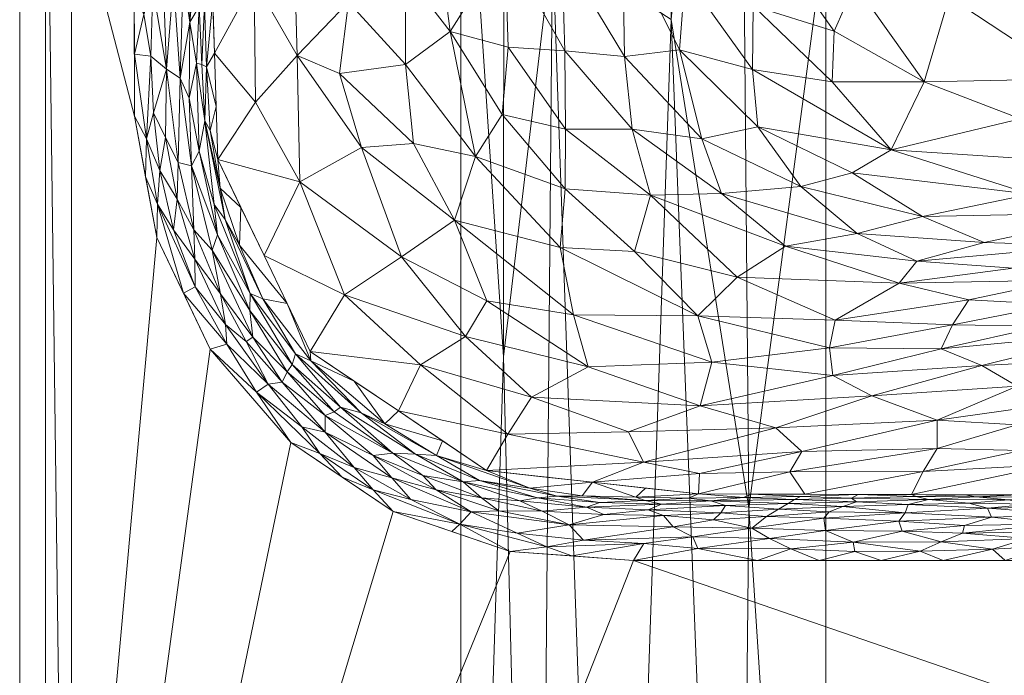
# Model space of a CAD drawing. Header units: millimetres. Extents: x -250 to 250, y 0 to 460.
# Tile 2 of 32: x -250 to -155, y 114 to 177. Entities that reach past the tile are written whole.
import ezdxf

# ---------------------------------------------------------------- set-up
doc = ezdxf.new("R2010")
doc.units = ezdxf.units.MM
doc.layers.add('A-GENM', color=13, linetype='Continuous')

# ---------------------------------------------------------------- blocks, each defined once
blk = doc.blocks.new('MODEL_CL0519I-6DAAULS - MODEL_CL0519I-6DAAULS-438018-Preview')
at = {"layer": 'A-GENM', "lineweight": 9}
mesh = blk.add_polyface(dxfattribs=at)
corners = [(250, -10), (249.748, -7.772), (249.004, -5.656), (247.807, -3.76), (246.217, -2.178), (244.315, -0.988), (242.196, -0.25), (239.965, 0), (-239.965, 0), (-242.194, -0.25), (-244.312, -0.987), (-246.214, -2.175), (-247.804, -3.757), (-249.002, -5.653), (-249.747, -7.769), (-250, -10), (-250, -210), (-250, -330.708), (-250, -391.062), (-249.982, -421.24), (-246.714, -435.878), (-238.285, -448.284), (-225.879, -456.713), (-211.238, -459.981), (-181.063, -460), (-120.709, -460), (0, -460), (120.708, -460), (181.062, -460), (211.239, -459.981), (225.878, -456.714), (238.284, -448.285), (246.713, -435.879), (249.981, -421.238), (250, -391.063), (250, -330.708), (250, -210), (0, -124.794), (190.893, -124.794), (202.768, -125.656), (214.028, -129.496), (223.887, -136.152), (231.658, -145.159), (236.798, -155.888), (238.946, -167.587), (239, -191.45), (239, -286.897), (239, -382.344), (238.946, -406.205), (236.798, -417.903), (231.659, -428.634), (223.888, -437.641), (214.028, -444.297), (202.77, -448.137), (190.896, -449), (0, -449), (-190.895, -449), (-202.768, -448.137), (-214.028, -444.297), (-223.887, -437.642), (-231.658, -428.635), (-236.798, -417.904), (-238.946, -406.207), (-239, -382.343), (-239, -286.898), (-239, -191.45), (-238.946, -167.589), (-236.798, -155.89), (-231.659, -145.159), (-223.888, -136.153), (-214.028, -129.496), (-202.769, -125.656), (-190.895, -124.794), (17.5, -65), (12.374, -77.374), (0, -82.5), (-12.374, -77.374), (-17.5, -65), (-12.374, -52.626), (0, -47.5), (12.374, -52.626)]
mesh.append_faces([[corners[k] for k in face] for face in [(68, 15, 67), (80, 7, 79), (63, 18, 62), (58, 23, 57), (45, 36, 44)]], dxfattribs={"vtx0": -1, "vtx1": -1})
mesh.append_faces([[corners[k] for k in face] for face in [(72, 8, 15, 71)]], dxfattribs={"vtx0": -1, "vtx1": -1, "vtx2": -1})
mesh.append_faces([[corners[k] for k in face] for face in [(0, 7, 38, 39)]], dxfattribs={"vtx0": -1, "vtx1": -1, "vtx3": -1})
mesh.append_faces([[corners[k] for k in face] for face in [(8, 78, 79), (38, 73, 74, 37), (0, 43, 44, 36), (64, 16, 17), (62, 18, 19, 61), (25, 55, 56, 24), (36, 45, 46, 35), (33, 49, 50, 32), (34, 47, 48, 33), (47, 34, 35, 46), (29, 53, 54, 28)]], dxfattribs={"vtx0": -1, "vtx2": -1})
mesh.append_faces([[corners[k] for k in face] for face in [(7, 80, 73, 38)]], dxfattribs={"vtx0": -1, "vtx2": -1, "vtx3": -1})
mesh.append_faces([[corners[k] for k in face] for face in [(0, 5, 6, 7), (0, 3, 4, 5), (55, 25, 26, 27)]], dxfattribs={"vtx0": -1, "vtx3": -1})
mesh.append_faces([[corners[k] for k in face] for face in [(11, 12, 15, 10), (9, 10, 15, 8), (68, 69, 15), (65, 66, 16, 64), (70, 71, 15), (69, 70, 15), (75, 76, 37), (7, 8, 79), (74, 75, 37), (40, 41, 0), (42, 43, 0), (41, 42, 0), (39, 40, 0), (20, 21, 60), (48, 49, 33)]], dxfattribs={"vtx1": -1, "vtx2": -1})
mesh.append_faces([[corners[k] for k in face] for face in [(77, 78, 8, 72)]], dxfattribs={"vtx1": -1, "vtx2": -1, "vtx3": -1})
mesh.append_faces([[corners[k] for k in face] for face in [(66, 67, 15, 16), (72, 37, 76, 77), (17, 18, 63, 64), (19, 20, 60, 61), (58, 59, 22, 23), (21, 22, 59, 60), (56, 57, 23, 24), (27, 28, 54, 55), (31, 32, 50, 51), (51, 52, 30, 31), (29, 30, 52, 53)]], dxfattribs={"vtx1": -1, "vtx3": -1})
mesh.append_faces([[corners[k] for k in face] for face in [(13, 14, 15, 12)]], dxfattribs={"vtx2": -1})
mesh.append_faces([[corners[k] for k in face] for face in [(0, 1, 2, 3)]], dxfattribs={"vtx3": -1})
mesh = blk.add_polyface(dxfattribs=at)
corners = [(250, -10), (250, -210), (247.5, -210, -30), (245, -210, -60), (245, -15.471, -60), (245, -10, -60), (247.5, -10, -30)]
mesh.append_faces([[corners[k] for k in face] for face in [(3, 4, 2)]], dxfattribs={"vtx1": -1})
mesh.append_faces([[corners[k] for k in face] for face in [(4, 5, 6, 2)]], dxfattribs={"vtx2": -1, "vtx3": -1})
mesh.append_faces([[corners[k] for k in face] for face in [(6, 0, 1, 2)]], dxfattribs={"vtx3": -1})
mesh = blk.add_polyface(dxfattribs=at)
corners = [(-172.365, -356, -150), (-172.365, -185.736, -150), (-172.365, -15.471, -150), (172.365, -15.471, -150), (172.365, -185.736, -150), (172.365, -356, -150)]
mesh.append_faces([[corners[k] for k in face] for face in [(1, 4, 5, 0)]], dxfattribs={"vtx0": -1})
mesh.append_faces([[corners[k] for k in face] for face in [(2, 3, 4, 1)]], dxfattribs={"vtx2": -1})
mesh = blk.add_polyface(dxfattribs=at)
corners = [(172.365, -356, -150), (172.365, -185.736, -150), (172.365, -15.471, -150), (192.822, -15.471, -144.373), (207.524, -15.471, -129.075), (207.524, -206.236, -129.075), (207.524, -397, -129.075), (205.622, -397, -132.226), (203.438, -397, -135.188), (203.438, -356, -135.188), (189.576, -356, -146.108), (198.677, -184.293, -140.128), (180.979, -15.471, -147.631), (187.255, -176.906, -147.125), (180.971, -356, -148.054), (203.331, -245.77, -135.32), (200.173, -15.471, -136.724), (207.524, -139.007, -129.075), (203.408, -144.401, -135.225), (196.507, -356, -140.648), (179.791, -129.83, -149.305), (180.777, -242.571, -149.105)]
mesh.append_faces([[corners[k] for k in face] for face in [(1, 21, 0), (4, 18, 16), (2, 20, 1)]], dxfattribs={"vtx0": -1, "vtx1": -1})
mesh.append_faces([[corners[k] for k in face] for face in [(21, 1, 20), (18, 15, 11), (11, 16, 18), (15, 5, 9), (10, 13, 11), (11, 13, 3), (20, 12, 13), (5, 15, 18), (15, 19, 11), (21, 20, 13), (10, 21, 13)]], dxfattribs={"vtx0": -1, "vtx1": -1, "vtx2": -1})
mesh.append_faces([[corners[k] for k in face] for face in [(9, 5, 6), (11, 3, 16), (21, 14, 0)]], dxfattribs={"vtx0": -1, "vtx2": -1})
mesh.append_faces([[corners[k] for k in face] for face in [(6, 7, 9), (17, 5, 18, 4), (10, 14, 21), (12, 3, 13), (2, 12, 20), (9, 19, 15), (19, 10, 11)]], dxfattribs={"vtx1": -1, "vtx2": -1})
mesh.append_faces([[corners[k] for k in face] for face in [(7, 8, 9)]], dxfattribs={"vtx2": -1})
mesh = blk.add_polyface(dxfattribs=at)
corners = [(245, -15.471, -60), (245, -210, -60), (245, -272.334, -60.001), (245, -334.667, -60), (245, -397, -60), (207.524, -397, -129.075), (207.524, -206.236, -129.075), (207.524, -15.471, -129.075)]
mesh.append_faces([[corners[k] for k in face] for face in [(2, 5, 6), (5, 2, 3), (6, 1, 2)]], dxfattribs={"vtx0": -1, "vtx2": -1})
mesh.append_faces([[corners[k] for k in face] for face in [(0, 1, 6, 7)]], dxfattribs={"vtx1": -1})
mesh.append_faces([[corners[k] for k in face] for face in [(3, 4, 5)]], dxfattribs={"vtx2": -1})
mesh = blk.add_polyface(dxfattribs=at)
corners = [(151.482, -130.89, -3.892), (147.001, -130.572, -3.032), (143.609, -130.843, -3.833), (139.221, -130.622, -3.237), (141.98, -128.649, -0.753), (150.29, -128.299, -0.517), (143.304, -127.431, -0.207), (148.305, -129.184, -1.104), (140.773, -129.442, -1.387), (147.031, -129.98, -1.973), (159.011, -128.168, -0.416), (156.418, -128.953, -0.877), (133.42, -127.98, -0.44), (143.609, -131.068, -4.835), (138.48, -131.054, -4.839), (154.78, -130.612, -3.044), (157.92, -130.911, -3.88), (162.48, -130.659, -3.071), (158.608, -130.307, -2.382), (156.797, -129.808, -1.672), (152.675, -130.217, -2.284), (163.674, -130.934, -3.884), (164.45, -130.164, -2.094), (164.744, -129.386, -1.173), (136.277, -130.864, -4.004), (165.328, -128.557, -0.578), (140.538, -130.19, -2.345), (159.208, -127.398, -0.146), (165.007, -127.593, -0.18), (156.313, -125.887, 0.049), (161.252, -126.583, 0.012), (163.299, -125.664, 0.058), (149.135, -124.794), (145.555, -126.166, 0.02), (151.034, -126.173, 0.029), (153.867, -131.099, -4.827), (158.996, -131.114, -4.822), (148.738, -131.083, -4.831), (149.214, -127.573, -0.231), (139.713, -126.036, 0.02), (134.931, -128.991, -1.027), (152.934, -126.897, -0.054), (161.066, -124.794), (155.101, -124.794), (143.17, -124.794), (135.07, -126.62, -0.05), (137.205, -124.794)]
mesh.append_faces([[corners[k] for k in face] for face in [(13, 2, 14), (32, 34, 43), (46, 39, 44)]], dxfattribs={"vtx0": -1, "vtx1": -1})
mesh.append_faces([[corners[k] for k in face] for face in [(0, 1, 2), (1, 3, 2), (4, 5, 6), (7, 8, 9), (10, 5, 11), (4, 6, 12), (15, 16, 17), (18, 19, 20), (7, 11, 5), (21, 17, 16), (22, 23, 19), (24, 2, 3), (25, 10, 11), (1, 26, 3), (27, 10, 28), (29, 30, 31), (32, 33, 34), (19, 23, 11), (7, 19, 11), (20, 19, 9), (22, 18, 17), (0, 35, 16), (21, 16, 36), (0, 16, 15), (0, 15, 1), (2, 37, 0), (20, 1, 15), (26, 1, 9), (27, 28, 30), (5, 4, 7), (27, 5, 10), (6, 5, 38), (6, 38, 33), (39, 6, 33), (8, 7, 4), (19, 7, 9), (40, 8, 4), (41, 29, 34), (42, 29, 31), (41, 30, 29), (30, 41, 27), (27, 41, 38), (2, 24, 14), (6, 39, 45), (44, 39, 33), (8, 26, 9), (1, 20, 9), (18, 20, 15), (17, 18, 15), (19, 18, 22), (27, 38, 5), (33, 38, 41), (34, 29, 43), (33, 41, 34)]], dxfattribs={"vtx0": -1, "vtx1": -1, "vtx2": -1})
mesh.append_faces([[corners[k] for k in face] for face in [(29, 42, 43), (33, 32, 44), (2, 13, 37), (16, 35, 36)]], dxfattribs={"vtx0": -1, "vtx2": -1})
mesh.append_faces([[corners[k] for k in face] for face in [(37, 35, 0)]], dxfattribs={"vtx1": -1, "vtx2": -1})
mesh = blk.add_polyface(dxfattribs=at)
corners = [(175.748, -125.889, 0.075), (169.731, -126.559, 0.033), (177.795, -126.896, 0.012), (161.252, -126.583, 0.012), (165.007, -127.593, -0.18), (170.727, -129.97, -1.764), (164.744, -129.386, -1.173), (164.45, -130.164, -2.094), (183.173, -128.685, -0.551), (182.495, -129.371, -1.035), (187.992, -129.122, -0.804), (162.48, -130.659, -3.071), (169.401, -130.432, -2.506), (165.328, -128.557, -0.578), (156.418, -128.953, -0.877), (163.299, -125.664, 0.058), (183.435, -130.521, -2.526), (180.285, -130.844, -3.345), (185.591, -130.801, -3.161), (175.397, -130.66, -2.923), (174.797, -130.958, -3.808), (176.005, -130.267, -2.148), (176.926, -129.735, -1.431), (182.029, -130.07, -1.796), (172.411, -127.658, -0.171), (172.57, -128.86, -0.72), (179.5, -127.898, -0.219), (169.906, -130.799, -3.357), (169.254, -131.145, -4.814), (184.641, -131.193, -4.8), (179.512, -131.177, -4.805), (187.064, -128.031, -0.233), (189.483, -129.67, -1.268), (185.163, -127.072, 0.007), (178.067, -129.018, -0.792), (178.963, -124.794), (184.683, -125.951, 0.089), (169.588, -125.648, 0.064), (172.997, -124.794), (188.185, -130.198, -1.93), (172.033, -129.46, -1.19), (158.996, -131.114, -4.822), (164.125, -131.129, -4.818), (163.674, -130.934, -3.884), (159.011, -128.168, -0.416), (167.032, -124.794), (161.066, -124.794), (174.383, -131.161, -4.809)]
mesh.append_faces([[corners[k] for k in face] for face in [(29, 17, 30)]], dxfattribs={"vtx0": -1, "vtx1": -1})
mesh.append_faces([[corners[k] for k in face] for face in [(0, 1, 2), (3, 4, 1), (5, 6, 7), (8, 9, 10), (7, 11, 12), (13, 14, 6), (15, 3, 1), (16, 17, 18), (17, 16, 19), (20, 17, 19), (21, 5, 12), (5, 21, 22), (16, 23, 21), (24, 25, 26), (27, 28, 20), (23, 22, 21), (31, 26, 8), (4, 24, 1), (23, 32, 9), (31, 33, 26), (34, 9, 8), (24, 26, 2), (34, 26, 25), (1, 24, 2), (24, 4, 13), (35, 0, 36), (15, 1, 37), (37, 0, 38), (23, 16, 39), (19, 16, 21), (22, 23, 9), (34, 22, 9), (6, 5, 40), (40, 5, 22), (12, 5, 7), (13, 6, 25), (12, 27, 19), (27, 12, 11), (26, 34, 8), (34, 25, 40), (34, 40, 22), (6, 40, 25), (24, 13, 25), (13, 4, 44), (17, 29, 18), (27, 11, 43), (0, 2, 36), (33, 36, 2), (37, 45, 15), (0, 37, 1), (26, 33, 2), (20, 30, 17), (12, 19, 21), (20, 19, 27), (27, 43, 28)]], dxfattribs={"vtx0": -1, "vtx1": -1, "vtx2": -1})
mesh.append_faces([[corners[k] for k in face] for face in [(0, 35, 38), (15, 45, 46)]], dxfattribs={"vtx0": -1, "vtx2": -1})
mesh.append_faces([[corners[k] for k in face] for face in [(41, 42, 43), (38, 45, 37), (42, 28, 43), (47, 30, 20, 28)]], dxfattribs={"vtx1": -1, "vtx2": -1})
mesh = blk.add_polyface(dxfattribs=at)
corners = [(199.935, -132.882, -4.633), (205.033, -133.445, -4.577), (200.881, -131.757, -3.145), (194.837, -132.319, -4.689), (207.63, -128.265, 0.115), (199.223, -126.111, 0.102), (202.084, -127.427, 0.093), (184.683, -125.951, 0.089), (190.893, -124.794), (184.928, -124.794), (178.963, -124.794), (211.891, -135.033, -1.885), (207.281, -132.367, -1.322), (205.713, -132.483, -2.06), (189.906, -126.419, 0.087), (195.704, -126.751, 0.086), (184.641, -131.193, -4.8), (190.656, -130.878, -3.315), (185.591, -130.801, -3.161), (189.483, -129.67, -1.268), (187.992, -129.122, -0.804), (182.495, -129.371, -1.035), (197.079, -128.231, -0.198), (187.064, -128.031, -0.233), (209.899, -131.595, -0.26), (203.852, -129.574, -0.277), (205.526, -130.803, -0.63), (201.838, -130.516, -1.118), (200.126, -130.811, -1.788), (195.423, -129.917, -1.37), (195.821, -131.025, -3.186), (188.185, -130.198, -1.93), (183.435, -130.521, -2.526), (189.76, -130.566, -2.562), (189.739, -131.756, -4.744), (194.133, -130.377, -2.059), (198.228, -130.972, -2.499), (185.163, -127.072, 0.007), (209.861, -134.894, -3.143), (209.281, -136.316, -4.51), (193.746, -129.212, -0.808), (199.686, -129.548, -0.693), (206.535, -129.455, -0.02), (183.173, -128.685, -0.551), (182.029, -130.07, -1.796), (196.831, -125.225), (202.768, -125.656), (211.182, -132.965, -0.596), (208.398, -127.576)]
mesh.append_faces([[corners[k] for k in face] for face in [(45, 5, 46), (8, 14, 45)]], dxfattribs={"vtx0": -1, "vtx1": -1})
mesh.append_faces([[corners[k] for k in face] for face in [(4, 5, 6), (11, 12, 13), (14, 15, 5), (16, 17, 18), (19, 20, 21), (22, 15, 23), (24, 25, 26), (23, 20, 22), (12, 27, 28), (13, 12, 28), (28, 27, 29), (3, 2, 30), (31, 29, 19), (32, 18, 33), (28, 29, 35), (35, 36, 28), (37, 14, 7), (27, 12, 26), (36, 13, 28), (38, 13, 2), (6, 5, 15), (40, 29, 41), (6, 22, 42), (41, 27, 26), (27, 41, 29), (19, 29, 40), (35, 29, 31), (20, 19, 40), (31, 33, 35), (36, 30, 2), (36, 35, 33), (13, 36, 2), (22, 20, 40), (43, 20, 23), (25, 41, 26), (22, 40, 41), (33, 31, 32), (33, 17, 30), (19, 44, 31), (33, 30, 36), (8, 7, 14), (15, 37, 23), (33, 18, 17), (37, 15, 14), (45, 14, 5), (4, 46, 5), (22, 6, 15), (42, 4, 6), (25, 24, 42), (42, 22, 25), (41, 25, 22), (12, 47, 26), (2, 1, 38), (17, 3, 30)]], dxfattribs={"vtx0": -1, "vtx1": -1, "vtx2": -1})
mesh.append_faces([[corners[k] for k in face] for face in [(38, 1, 39), (17, 16, 34)]], dxfattribs={"vtx0": -1, "vtx2": -1})
mesh.append_faces([[corners[k] for k in face] for face in [(7, 8, 9, 10)]], dxfattribs={"vtx0": -1, "vtx3": -1})
mesh.append_faces([[corners[k] for k in face] for face in [(0, 1, 2, 3), (34, 3, 17), (48, 46, 4)]], dxfattribs={"vtx1": -1, "vtx2": -1})
mesh = blk.add_polyface(dxfattribs=at)
corners = [(221.112, -135.079, 0.109), (222.818, -137.674, 0.115), (227.202, -141.001, 0.116), (211.891, -135.033, -1.885), (219.099, -139.54, -1.51), (214.061, -135.115, -0.94), (215.958, -131.581, 0.106), (217.782, -133.731, 0.114), (209.861, -134.894, -3.143), (217.105, -139.015, -2.546), (207.63, -128.265, 0.115), (214.028, -129.496), (208.398, -127.576), (231.658, -145.159), (227.773, -140.656), (223.887, -136.152), (214.177, -132.747, -0.016), (220.574, -137.14, -0.024), (224.728, -141.97, -0.189), (226.081, -141.764, 0.068), (218.958, -132.824), (212.318, -130.658, 0.111), (207.281, -132.367, -1.322), (209.899, -131.595, -0.26), (215.97, -134.892, -0.29), (205.713, -132.483, -2.06), (230.068, -145.617, 0.129), (228.206, -145.889, -0.098), (227.548, -146.292, -0.363), (214.827, -137.943, -3.402), (217.776, -142.059, -4.376), (221.951, -144.008, -3.119), (223.439, -144.68, -2.106), (223.759, -143.672, -1.201), (219.73, -139.103, -0.899), (224.229, -142.974, -0.645), (220.576, -138.74, -0.428), (211.182, -132.965, -0.596), (227.828, -148.873, -1.032), (226.589, -149.996, -2.833), (230.167, -147.512, 0.058), (206.535, -129.455, -0.02), (205.526, -130.803, -0.63), (209.281, -136.316, -4.51), (213.529, -139.188, -4.443), (222.024, -144.93, -4.309), (224.247, -149.551, -4.309)]
mesh.append_faces([[corners[k] for k in face] for face in [(20, 0, 15), (45, 31, 30), (46, 31, 45)]], dxfattribs={"vtx0": -1, "vtx1": -1})
mesh.append_faces([[corners[k] for k in face] for face in [(0, 1, 2), (3, 4, 5), (0, 6, 7), (8, 9, 3), (16, 17, 7), (17, 18, 19), (20, 6, 0), (16, 7, 21), (5, 22, 3), (16, 23, 24), (25, 8, 3), (26, 13, 2), (27, 18, 28), (9, 4, 3), (29, 30, 31), (29, 9, 8), (4, 9, 32), (4, 33, 34), (34, 35, 36), (24, 23, 37), (33, 38, 35), (39, 32, 31), (32, 9, 31), (31, 9, 29), (37, 22, 5), (6, 21, 7), (19, 40, 26), (19, 18, 27), (19, 26, 2), (6, 10, 21), (10, 41, 21), (16, 24, 17), (21, 41, 16), (23, 42, 37), (18, 36, 35), (17, 19, 1), (36, 17, 24), (28, 18, 35), (1, 0, 7), (2, 15, 0), (17, 1, 7), (2, 1, 19), (16, 41, 23), (24, 37, 5), (17, 36, 18), (5, 36, 24), (36, 5, 34), (5, 4, 34), (38, 28, 35), (19, 27, 40), (43, 29, 8), (34, 33, 35), (32, 33, 4), (11, 10, 6)]], dxfattribs={"vtx0": -1, "vtx1": -1, "vtx2": -1})
mesh.append_faces([[corners[k] for k in face] for face in [(10, 11, 12), (29, 43, 44), (29, 44, 30)]], dxfattribs={"vtx0": -1, "vtx2": -1})
mesh.append_faces([[corners[k] for k in face] for face in [(2, 13, 14, 15)]], dxfattribs={"vtx0": -1, "vtx3": -1})
mesh.append_faces([[corners[k] for k in face] for face in [(20, 11, 6)]], dxfattribs={"vtx1": -1, "vtx2": -1})
mesh = blk.add_polyface(dxfattribs=at)
corners = [(161.643, -138.29, -30.026), (174.668, -135.277, -18.953), (161.639, -135.579, -20.658), (174.383, -131.161, -4.809), (163.007, -133.344, -12.74), (175.823, -133.321, -12.246), (167.934, -140.637, -37.337), (177.183, -137.577, -26.503), (184.469, -139.682, -31.637), (172.013, -145.274, -51.502), (171.696, -142.618, -43.364), (161.275, -145.181, -52.934), (163.621, -153.632, -77.328), (147.113, -155.089, -86.689), (157.107, -155.407, -84.98), (145.444, -140.594, -39.476), (153.946, -141.58, -41.961), (183.348, -143.878, -42.514), (142.202, -144.351, -52.91), (144.528, -146.748, -60.659), (157.339, -143.555, -48.17), (154.338, -152.944, -78.519), (165.315, -151.498, -71.104), (171.477, -147.934, -59.025), (158.612, -149.895, -68.272), (149.602, -151.79, -75.976), (151.462, -147.347, -61.469), (150.196, -149.442, -68.443), (160.165, -147.48, -60.441), (153.983, -137.857, -29.118), (150.45, -134.041, -15.693), (153.524, -135.379, -20.379), (164.125, -131.13, -4.818), (153.867, -131.099, -4.827), (142.281, -133.275, -13.162), (189.912, -134.252, -14.518), (184.527, -133.147, -11.42), (184.682, -148.362, -50.684), (180.915, -152.075, -60.835), (176.251, -155.066, -70.467), (142.525, -153.741, -83.711), (169.358, -156.293, -78.938), (141.105, -148.935, -68.527), (184.641, -131.193, -4.8), (136.409, -136.808, -26.596), (144.063, -138.175, -31.017)]
mesh.append_faces([[corners[k] for k in face] for face in [(0, 1, 2), (3, 4, 5), (0, 6, 7), (6, 8, 7), (9, 10, 11), (12, 13, 14), (15, 16, 0), (17, 10, 9), (18, 19, 20), (21, 13, 12), (22, 23, 24), (22, 25, 21), (26, 27, 28), (18, 20, 16), (19, 26, 11), (29, 15, 0), (4, 30, 31), (2, 4, 31), (30, 33, 34), (6, 16, 20), (0, 2, 29), (6, 0, 16), (1, 0, 7), (20, 10, 6), (10, 8, 6), (11, 10, 20), (8, 10, 17), (35, 1, 7), (5, 1, 36), (19, 11, 20), (11, 28, 9), (9, 23, 37), (17, 9, 37), (23, 9, 28), (37, 23, 38), (24, 23, 28), (38, 23, 22), (39, 38, 22), (28, 27, 24), (21, 25, 40), (12, 39, 22), (39, 12, 41), (21, 12, 22), (25, 22, 24), (21, 40, 13), (27, 25, 24), (27, 26, 42), (11, 26, 28), (5, 36, 43), (35, 36, 1), (4, 2, 5), (2, 1, 5), (32, 30, 4), (44, 31, 30), (29, 31, 45), (31, 29, 2), (15, 29, 45)]], dxfattribs={"vtx0": -1, "vtx1": -1, "vtx2": -1})
mesh.append_faces([[corners[k] for k in face] for face in [(30, 32, 33), (5, 43, 3)]], dxfattribs={"vtx0": -1, "vtx2": -1})
mesh.append_faces([[corners[k] for k in face] for face in [(3, 32, 4)]], dxfattribs={"vtx1": -1, "vtx2": -1})
mesh = blk.add_polyface(dxfattribs=at)
corners = [(207.069, -146.354, -24.379), (211.394, -143.647, -15.71), (200.7, -140.531, -21.965), (208.136, -157.584, -35.583), (212.09, -164.963, -35.222), (217.077, -164.586, -27.225), (189.912, -134.252, -14.518), (194.837, -132.319, -4.688), (184.527, -133.147, -11.42), (218.721, -150.382, -14.325), (223.028, -161.281, -16.161), (223.286, -173.436, -19.279), (213.528, -139.188, -4.442), (203.008, -136.961, -13.273), (196.669, -148.458, -39.029), (183.348, -143.878, -42.514), (184.682, -148.362, -50.684), (195.242, -143.431, -32.177), (197.428, -166.354, -58.142), (203.537, -167.764, -50.031), (197.458, -160.584, -53.017), (206.098, -163.695, -43.462), (212.843, -172.576, -37.253), (191.034, -166.328, -67.215), (189.254, -159.973, -63.026), (197.95, -154.954, -46.252), (184.317, -165.4, -75.396), (182.402, -160.157, -71.587), (197.499, -173.904, -62.837), (180.915, -152.075, -60.835), (190.797, -154.563, -54.319), (191.373, -137.177, -21.916), (184.469, -139.682, -31.637), (177.183, -137.577, -26.503), (184.641, -131.193, -4.8), (205.028, -149.789, -31.262), (213.227, -154.047, -25.306), (226.469, -154.172, -4.308), (208.538, -175.754, -45.336), (222.024, -144.931, -4.309), (205.033, -133.445, -4.575), (230.915, -163.413, -4.307), (202.948, -174.255, -54.223), (191.744, -173.329, -71.466), (227.282, -168.942, -11.798), (219.206, -171.694, -26.221), (231.249, -173.666, -4.342)]
mesh.append_faces([[corners[k] for k in face] for face in [(37, 10, 41), (41, 44, 46)]], dxfattribs={"vtx0": -1, "vtx1": -1})
mesh.append_faces([[corners[k] for k in face] for face in [(0, 1, 2), (3, 4, 5), (6, 7, 8), (1, 0, 9), (10, 5, 11), (1, 12, 13), (14, 15, 16), (2, 1, 13), (14, 17, 15), (18, 19, 20), (4, 21, 22), (23, 18, 24), (14, 16, 25), (26, 23, 27), (18, 23, 28), (16, 29, 30), (13, 31, 2), (17, 32, 15), (33, 32, 31), (24, 20, 30), (3, 14, 25), (17, 0, 2), (24, 27, 23), (0, 35, 36), (32, 17, 2), (35, 17, 14), (0, 36, 9), (10, 9, 36), (10, 37, 9), (5, 10, 36), (3, 5, 36), (3, 36, 35), (3, 25, 21), (20, 21, 25), (21, 19, 38), (30, 20, 25), (18, 20, 24), (9, 39, 1), (40, 6, 13), (2, 31, 32), (13, 6, 31), (33, 31, 6), (19, 18, 42), (20, 19, 21), (43, 23, 26), (10, 44, 41), (10, 11, 44), (17, 35, 0), (3, 35, 14), (16, 30, 25), (24, 30, 29), (21, 4, 3), (45, 5, 4)]], dxfattribs={"vtx0": -1, "vtx1": -1, "vtx2": -1})
mesh.append_faces([[corners[k] for k in face] for face in [(1, 39, 12), (6, 40, 7)]], dxfattribs={"vtx0": -1, "vtx2": -1})
mesh.append_faces([[corners[k] for k in face] for face in [(7, 34, 8), (12, 40, 13), (37, 39, 9)]], dxfattribs={"vtx1": -1, "vtx2": -1})
mesh = blk.add_polyface(dxfattribs=at)
corners = [(232.16, -167.134, -2.756), (231.647, -166.227, -3.559), (231.996, -172.359, -3.355), (232.719, -164.228, -1.596), (232.986, -172.697, -1.804), (237.872, -161.738), (236.798, -155.888), (236.743, -159.131, 0.119), (233.145, -153.827, 0.035), (230.167, -147.512, 0.058), (230.668, -150.476, -0.174), (233.665, -169.325, -1.114), (233.463, -162.808, -0.801), (235.184, -156.644, 0.135), (236.504, -162.368, 0.138), (237.787, -165.416, 0.126), (238.946, -167.587), (230.068, -145.617, 0.129), (234.228, -150.524), (231.658, -145.159), (231.47, -154.674, -0.611), (230.942, -156.171, -1.336), (227.548, -146.292, -0.363), (234.844, -159.607, 0.01), (227.828, -148.873, -1.032), (230.68, -160.649, -3.446), (228.692, -158.792, -4.308), (230.915, -163.412, -4.308), (223.439, -144.68, -2.106), (227.819, -150.51, -1.781), (223.759, -143.672, -1.201), (235.853, -172.13, -0.035), (235.967, -165.541, 0.037), (234.755, -163.129, -0.201), (234.558, -171.252, -0.53), (233.232, -156.637, -0.183), (231.268, -159.086, -1.946), (226.589, -149.996, -2.833), (228.842, -155.163, -3.413), (224.247, -149.551, -4.309), (230.222, -157.639, -2.704), (226.469, -154.171, -4.309), (221.951, -144.008, -3.119), (231.082, -168.539, -4.325), (237.129, -167.902, 0.145), (233.097, -151.152, 0.131), (228.206, -145.889, -0.098)]
mesh.append_faces([[corners[k] for k in face] for face in [(5, 15, 16)]], dxfattribs={"vtx0": -1, "vtx1": -1})
mesh.append_faces([[corners[k] for k in face] for face in [(0, 1, 2), (3, 0, 4), (8, 9, 10), (11, 12, 3), (13, 14, 7), (5, 7, 15), (20, 21, 12), (10, 22, 20), (23, 13, 8), (21, 20, 24), (11, 3, 4), (28, 29, 30), (31, 32, 33), (12, 34, 33), (35, 20, 12), (12, 21, 3), (35, 12, 33), (22, 24, 20), (24, 30, 29), (36, 3, 21), (36, 0, 3), (24, 29, 21), (28, 37, 29), (26, 25, 38), (25, 1, 0), (39, 38, 37), (36, 29, 40), (37, 40, 29), (40, 38, 25), (1, 25, 27), (0, 40, 25), (40, 37, 38), (42, 39, 37), (44, 32, 31), (34, 12, 11), (14, 15, 7), (44, 15, 14), (8, 45, 9), (13, 45, 8), (10, 35, 8), (35, 23, 8), (17, 9, 45), (20, 35, 10), (23, 33, 32), (7, 18, 45), (32, 44, 14), (46, 22, 10), (10, 9, 46), (18, 17, 45), (45, 13, 7), (14, 13, 23), (33, 23, 35), (14, 23, 32), (29, 36, 21), (0, 36, 40)]], dxfattribs={"vtx0": -1, "vtx1": -1, "vtx2": -1})
mesh.append_faces([[corners[k] for k in face] for face in [(17, 18, 19), (25, 26, 27), (1, 27, 43), (7, 6, 18)]], dxfattribs={"vtx0": -1, "vtx2": -1})
mesh.append_faces([[corners[k] for k in face] for face in [(5, 6, 7), (41, 26, 38, 39)]], dxfattribs={"vtx1": -1, "vtx2": -1})
mesh = blk.add_polyface(dxfattribs=at)
corners = [(146.089, -190.581, -119.102), (139.451, -199.31, -120), (155.092, -197.759, -118.078), (144.215, -179.996, -117.048), (160.501, -179.093, -111.359), (139.635, -176.438, -116.351), (182.041, -185.982, -92.717), (179.568, -190.987, -97.843), (186.258, -190.705, -86.124), (174.774, -160.817, -81.197), (163.05, -157.919, -87.241), (169.819, -162.129, -88.41), (162.899, -170.907, -104.712), (148.55, -171.186, -111.45), (178.91, -166.561, -83.673), (166.091, -164.349, -95.095), (179.423, -172.076, -88.467), (168.91, -197.752, -111.102), (164.609, -187.756, -112.312), (157.14, -190.688, -116.453), (171.771, -170.888, -96.855), (171.568, -175.77, -101.201), (179.362, -178.232, -93.186), (169.585, -180.309, -105.94), (176.634, -182.944, -99.636), (141.908, -167.254, -109.312), (153.618, -167.334, -106.472), (176.251, -155.066, -70.467), (189.254, -159.973, -63.026), (180.915, -152.075, -60.835), (174.121, -190.687, -105.375), (185.902, -181.139, -84.723), (186.473, -173.983, -79.859), (184.317, -165.4, -75.396), (169.358, -156.293, -78.938), (157.107, -155.407, -84.98), (147.113, -155.089, -86.689), (143.421, -158.312, -95.595), (163.621, -153.632, -77.328), (182.402, -160.157, -71.587), (152.331, -163.438, -102.44), (152.66, -160.091, -97.116), (180.084, -199.279, -97.4), (148.12, -184.825, -117.676), (174.675, -198.68, -105.458)]
mesh.append_faces([[corners[k] for k in face] for face in [(0, 1, 2), (3, 4, 5), (6, 7, 8), (9, 10, 11), (4, 12, 13), (14, 15, 16), (9, 11, 14), (17, 18, 19), (20, 21, 22), (21, 23, 24), (25, 13, 26), (27, 28, 29), (17, 30, 18), (18, 23, 4), (6, 31, 22), (14, 32, 33), (23, 30, 24), (34, 35, 10), (35, 36, 37), (34, 38, 35), (7, 6, 24), (28, 27, 39), (34, 39, 27), (33, 39, 9), (14, 33, 9), (14, 11, 15), (14, 16, 32), (26, 40, 25), (20, 12, 21), (22, 31, 16), (22, 16, 20), (6, 22, 24), (16, 15, 20), (15, 12, 20), (34, 9, 39), (41, 15, 11), (37, 10, 35), (41, 11, 10), (9, 34, 10), (37, 41, 10), (23, 12, 4), (22, 21, 24), (12, 23, 21), (18, 30, 23), (7, 30, 42), (4, 43, 18), (19, 18, 43), (30, 7, 24), (8, 7, 42), (17, 44, 30), (42, 30, 44), (4, 3, 43), (5, 4, 13), (26, 13, 12), (12, 15, 26), (40, 15, 41), (15, 40, 26), (2, 19, 0), (0, 19, 43), (17, 19, 2)]], dxfattribs={"vtx0": -1, "vtx1": -1, "vtx2": -1})
mesh = blk.add_polyface(dxfattribs=at)
corners = [(186.258, -190.705, -86.124), (192.837, -198.663, -74.517), (191.957, -185.032, -75.595), (227.779, -189.011, -11.267), (224.207, -192.265, -17.746), (225.818, -199.198, -14.852), (180.084, -199.279, -97.4), (186.955, -204.496, -85.26), (231.587, -194.177, -4.379), (231.583, -183.919, -4.377), (223.286, -173.436, -19.279), (218.338, -178.579, -28.264), (223.603, -184.826, -18.805), (227.436, -180.663, -11.855), (231.249, -173.666, -4.342), (227.282, -168.942, -11.798), (206.098, -163.695, -43.462), (208.538, -175.754, -45.336), (212.843, -172.576, -37.253), (220.016, -193.793, -25.342), (212.838, -181.345, -38.192), (186.473, -173.983, -79.859), (185.902, -181.139, -84.723), (197.428, -166.354, -58.142), (197.499, -173.904, -62.837), (202.948, -174.255, -54.223), (203.286, -184.116, -55.412), (197.8, -183.367, -65.149), (191.744, -173.329, -71.466), (196.362, -192.387, -68.034), (201.583, -193.349, -58.644), (184.317, -165.4, -75.396), (197.707, -201.801, -65.79), (206.056, -191.786, -50.551), (210.139, -188.3, -43.138), (216.335, -198.555, -32.041), (215.219, -190.1, -33.989), (207.939, -200.213, -47.26), (219.206, -171.694, -26.221), (217.077, -164.586, -27.225), (191.034, -166.328, -67.215), (203.537, -167.764, -50.031), (218.724, -186.323, -27.627), (212.24, -200.509, -39.477), (221.089, -203.795, -23.455), (179.423, -172.076, -88.467), (182.041, -185.982, -92.717), (212.09, -164.963, -35.222)]
mesh.append_faces([[corners[k] for k in face] for face in [(0, 1, 2), (3, 4, 5), (6, 7, 0), (10, 11, 12), (13, 14, 15), (16, 17, 18), (12, 19, 4), (1, 0, 7), (18, 20, 11), (21, 22, 2), (23, 24, 25), (24, 26, 25), (18, 17, 20), (2, 27, 28), (27, 29, 30), (28, 31, 21), (29, 32, 30), (33, 34, 26), (35, 19, 36), (29, 2, 1), (27, 30, 26), (33, 26, 30), (17, 26, 34), (2, 29, 27), (32, 29, 1), (30, 37, 33), (37, 34, 33), (38, 18, 11), (10, 39, 38), (40, 28, 24), (28, 27, 24), (26, 24, 27), (41, 25, 17), (26, 17, 25), (20, 17, 34), (34, 36, 20), (11, 10, 38), (42, 20, 36), (11, 42, 12), (37, 43, 34), (42, 36, 19), (13, 12, 3), (44, 19, 35), (5, 8, 3), (22, 21, 45), (2, 28, 21), (2, 22, 0), (36, 34, 43), (43, 35, 36), (13, 3, 9), (3, 12, 4), (10, 12, 13), (22, 46, 0), (19, 5, 4), (12, 42, 19), (20, 42, 11), (38, 47, 18), (13, 15, 10)]], dxfattribs={"vtx0": -1, "vtx1": -1, "vtx2": -1})
mesh.append_faces([[corners[k] for k in face] for face in [(13, 9, 14)]], dxfattribs={"vtx0": -1, "vtx2": -1})
mesh.append_faces([[corners[k] for k in face] for face in [(8, 9, 3)]], dxfattribs={"vtx1": -1, "vtx2": -1})
mesh = blk.add_polyface(dxfattribs=at)
corners = [(236.425, -190.867, 0.048), (237.614, -195.271, 0.127), (237.617, -185.844, 0.134), (232.822, -189.87, -2.049), (232.271, -190.335, -2.862), (232.759, -196.232, -2.147), (237.164, -179.962, 0.134), (236.204, -181.946, 0.023), (232.705, -178.168, -2.16), (232.986, -172.697, -1.804), (232.453, -172.58, -2.526), (235.853, -172.13, -0.035), (235.264, -187.973, -0.248), (235.201, -180.587, -0.256), (234.269, -180.922, -0.719), (238.06, -177.398, 0.121), (238.973, -179.519), (237.129, -167.902, 0.145), (237.357, -173.364, 0.147), (237.787, -165.416, 0.126), (239, -191.45), (238.986, -185.485), (238.959, -173.553), (234.558, -171.252, -0.53), (234.755, -163.129, -0.201), (233.602, -176.643, -1.191), (232.998, -183.329, -1.82), (233.609, -182.615, -1.209), (233.665, -169.325, -1.114), (232.16, -167.134, -2.756), (231.996, -172.359, -3.355), (232.191, -178.34, -2.962), (231.416, -178.792, -4.36), (232.015, -184.669, -3.33), (231.583, -183.919, -4.377), (232.477, -184.926, -2.516), (234.228, -189.192, -0.766), (233.335, -187.684, -1.473), (234.76, -196.088, -0.482), (231.082, -168.539, -4.325), (231.249, -173.665, -4.343), (231.647, -166.227, -3.559), (231.585, -189.047, -4.378), (233.342, -193.284, -1.481), (234.06, -195.351, -0.893), (238.946, -167.587), (231.587, -194.176, -4.379), (235.672, -195.528, -0.127)]
mesh.append_faces([[corners[k] for k in face] for face in [(45, 19, 22), (22, 15, 16)]], dxfattribs={"vtx0": -1, "vtx1": -1})
mesh.append_faces([[corners[k] for k in face] for face in [(0, 1, 2), (3, 4, 5), (2, 6, 7), (8, 9, 10), (7, 6, 11), (12, 13, 14), (15, 2, 16), (17, 18, 19), (18, 22, 19), (23, 14, 13), (23, 11, 24), (25, 26, 27), (23, 28, 25), (10, 29, 30), (31, 32, 33), (31, 33, 35), (36, 27, 37), (36, 38, 12), (39, 30, 41), (29, 10, 9), (30, 31, 10), (8, 10, 31), (0, 2, 7), (0, 7, 12), (2, 1, 20), (13, 12, 7), (36, 12, 14), (27, 14, 25), (4, 33, 42), (25, 28, 9), (25, 9, 8), (23, 25, 14), (43, 44, 36), (7, 11, 13), (23, 13, 11), (35, 8, 31), (37, 3, 43), (35, 3, 26), (26, 3, 37), (36, 14, 27), (36, 37, 43), (26, 37, 27), (15, 22, 18), (11, 18, 17), (18, 6, 15), (30, 32, 31), (35, 33, 4), (3, 35, 4), (35, 26, 8), (25, 8, 26), (11, 6, 18), (2, 15, 6), (12, 47, 0)]], dxfattribs={"vtx0": -1, "vtx1": -1, "vtx2": -1})
mesh.append_faces([[corners[k] for k in face] for face in [(2, 20, 21), (33, 32, 34), (30, 39, 40), (30, 40, 32), (33, 34, 42)]], dxfattribs={"vtx0": -1, "vtx2": -1})
mesh.append_faces([[corners[k] for k in face] for face in [(42, 46, 4), (21, 16, 2)]], dxfattribs={"vtx1": -1, "vtx2": -1})

msp = doc.modelspace()

# ---------------------------------------------------------------- block references
at = {"layer": 'A-GENM', "lineweight": 9, "rotation": 180}
msp.add_blockref('MODEL_CL0519I-6DAAULS - MODEL_CL0519I-6DAAULS-438018-Preview', (0, 0, 850), dxfattribs=at)

doc.saveas('drawing.dxf')
